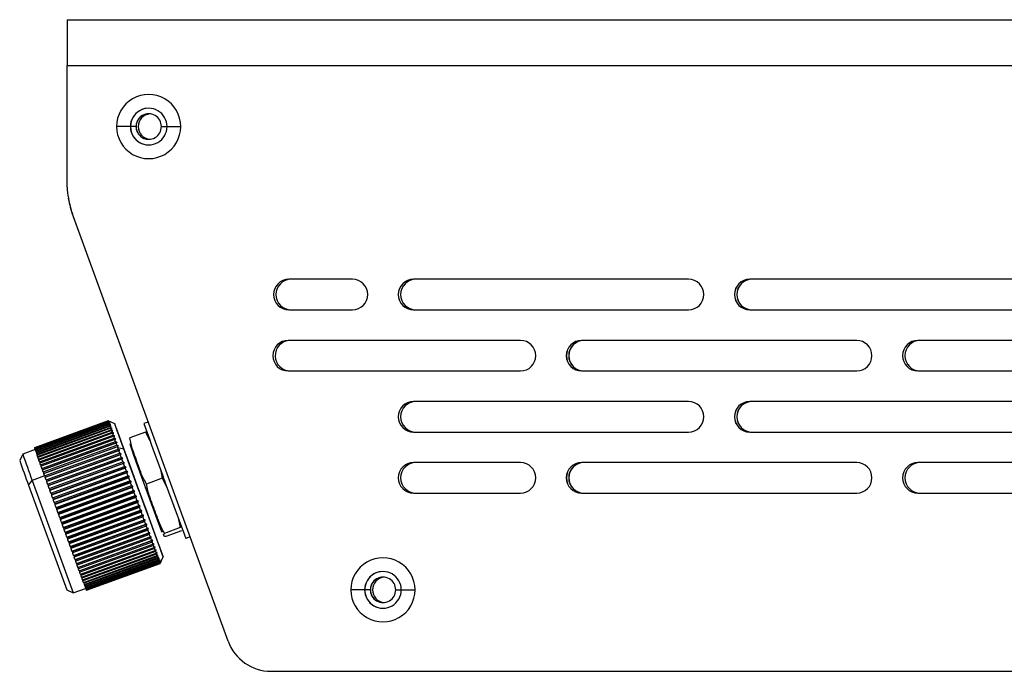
# Model space of a CAD drawing. Header units: millimetres. Extents: x -172 to 186, y -17 to 277.
# Tile 2 of 26: x -172 to -75, y 125 to 189. Entities that reach past the tile are written whole.
import ezdxf

# ---------------------------------------------------------------- set-up
doc = ezdxf.new("R2010")
doc.units = ezdxf.units.MM
doc.header["$PDSIZE"] = -1

msp = doc.modelspace()

# ---------------------------------------------------------------- linework, layer by layer
at = {"color": 7, "linetype": 'Continuous', "lineweight": 25}
for p, q in [((-166.97, 188.858), (-166.981, 184.358)), ((-166.97, 188.858), (-1.758, 188.858)), ((-166.981, 184.358), (-1.977, 184.358)), ((-166.981, 172.401), (-166.981, 184.358)), ((-160.217, 178.358), (-162.131, 178.358)), ((-160.01, 178.358), (-160.002, 178.358)), ((-157.725, 178.358), (-155.831, 178.358)), ((-166.491, 169.859), (-166.851, 171.33)), ((-151.19, 127.819), (-166.491, 169.859)), ((-138.981, 163.358), (-145.221, 163.358)), ((-105.981, 163.358), (-132.981, 163.358)), ((-72.981, 163.358), (-99.981, 163.358)), ((-145.221, 160.358), (-138.981, 160.358)), ((-132.981, 160.358), (-105.981, 160.358)), ((-99.981, 160.358), (-72.981, 160.358)), ((-122.477, 157.358), (-145.221, 157.356)), ((-144.987, 157.356), (-144.99, 157.356)), ((-89.481, 157.358), (-116.481, 157.358)), ((-56.481, 157.358), (-83.481, 157.358)), ((-145.292, 154.358), (-122.481, 154.358)), ((-116.481, 154.358), (-89.481, 154.358)), ((-83.481, 154.358), (-56.481, 154.358)), ((-105.981, 151.358), (-132.981, 151.358)), ((-72.981, 151.358), (-99.981, 151.358)), ((-162.95, 149.454), (-170.186, 146.821)), ((-170.186, 146.82), (-162.95, 149.454)), ((-162.949, 149.448), (-170.184, 146.815)), ((-170.178, 146.797), (-162.943, 149.43)), ((-162.936, 149.411), (-170.172, 146.778)), ((-170.159, 146.739), (-162.923, 149.373)), ((-162.912, 149.34), (-170.147, 146.706)), ((-170.127, 146.648), (-162.891, 149.281)), ((-162.875, 149.235), (-170.111, 146.602)), ((-170.083, 146.523), (-162.847, 149.157)), ((-162.826, 149.098), (-170.062, 146.464)), ((-170.027, 146.366), (-162.791, 149)), ((-162.765, 148.928), (-170.001, 146.294)), ((-162.309, 149.155), (-162.95, 149.454)), ((-162.936, 149.411), (-162.923, 149.373)), ((-162.912, 149.34), (-162.891, 149.281)), ((-162.875, 149.235), (-162.847, 149.157)), ((-162.826, 149.098), (-162.791, 149)), ((-162.765, 148.928), (-162.724, 148.811)), ((-159.023, 149.341), (-159.447, 149.186)), ((-169.959, 146.177), (-162.724, 148.811)), ((-162.693, 148.726), (-169.929, 146.092)), ((-169.88, 145.957), (-162.645, 148.591)), ((-162.61, 148.494), (-169.845, 145.86)), ((-169.79, 145.707), (-162.555, 148.341)), ((-162.516, 148.232), (-169.751, 145.599)), ((-169.69, 145.429), (-162.454, 148.062)), ((-162.411, 147.942), (-169.647, 145.309)), ((-161.849, 147.917), (-161.866, 147.966)), ((-161.677, 147.45), (-161.849, 147.917)), ((-159.286, 148.35), (-160.83, 147.788)), ((-159.286, 148.35), (-158.856, 147.541)), ((-159.141, 148.335), (-159.286, 148.35)), ((-132.981, 148.358), (-105.981, 148.358)), ((-99.981, 148.358), (-72.981, 148.358)), ((-169.58, 145.123), (-162.344, 147.756)), ((-162.297, 147.626), (-169.533, 144.992)), ((-169.46, 144.791), (-162.224, 147.424)), ((-169.409, 144.652), (-162.075, 147.322)), ((-162.174, 147.284), (-169.409, 144.651)), ((-169.331, 144.435), (-162.096, 147.068)), ((-169.281, 144.297), (-161.946, 146.966)), ((-162.042, 146.919), (-169.277, 144.286)), ((-161.695, 147.498), (-161.677, 147.45)), ((-158.441, 138.565), (-161.695, 147.498)), ((-160.744, 147.194), (-160.838, 147.16)), ((-171.339, 146.188), (-171.638, 145.547)), ((-170.121, 146.631), (-171.339, 146.188)), ((-170.186, 146.82), (-170.184, 146.815)), ((-170.178, 146.797), (-170.172, 146.778)), ((-170.172, 146.778), (-170.159, 146.739)), ((-170.159, 146.739), (-170.147, 146.707)), ((-170.147, 146.706), (-170.127, 146.648)), ((-170.127, 146.648), (-170.11, 146.602)), ((-170.111, 146.602), (-170.083, 146.523)), ((-170.083, 146.523), (-170.061, 146.464)), ((-170.062, 146.464), (-170.027, 146.366)), ((-170.027, 146.366), (-170.001, 146.294)), ((-170.001, 146.294), (-169.959, 146.177)), ((-169.959, 146.177), (-169.928, 146.093)), ((-169.88, 145.957), (-169.845, 145.86)), ((-169.194, 144.056), (-161.959, 146.69)), ((-169.144, 143.919), (-161.81, 146.589)), ((-161.901, 146.532), (-169.137, 143.899)), ((-169.05, 143.657), (-161.814, 146.291)), ((-169, 143.522), (-161.666, 146.191)), ((-161.754, 146.125), (-168.99, 143.492)), ((-161.423, 146.684), (-162, 146.805)), ((-169.79, 145.707), (-169.751, 145.599)), ((-169.69, 145.429), (-169.647, 145.309)), ((-169.58, 145.123), (-169.532, 144.993)), ((-168.898, 143.24), (-161.663, 145.873)), ((-168.85, 143.107), (-161.515, 145.776)), ((-161.6, 145.701), (-168.836, 143.067)), ((-168.741, 142.805), (-161.505, 145.439)), ((-168.693, 142.675), (-161.359, 145.345)), ((-161.44, 145.26), (-168.676, 142.626)), ((-168.578, 142.356), (-161.342, 144.99)), ((-122.481, 145.358), (-132.981, 145.358)), ((-89.481, 145.358), (-116.481, 145.358)), ((-56.481, 145.358), (-83.481, 145.358)), ((-169.194, 144.055), (-170.415, 143.61)), ((-169.46, 144.791), (-169.409, 144.652)), ((-169.409, 144.652), (-169.409, 144.651)), ((-169.331, 144.435), (-169.281, 144.297)), ((-169.281, 144.297), (-169.277, 144.286)), ((-169.194, 144.056), (-169.144, 143.919)), ((-168.532, 142.23), (-161.197, 144.899)), ((-161.276, 144.806), (-168.511, 142.172)), ((-168.41, 141.895), (-161.175, 144.528)), ((-168.366, 141.773), (-161.031, 144.442)), ((-161.106, 144.34), (-168.342, 141.706)), ((-168.239, 141.423), (-161.004, 144.057)), ((-157.831, 144.711), (-157.643, 143.814)), ((-170.777, 143.147), (-170.415, 143.61)), ((-170.777, 143.147), (-167.021, 132.861)), ((-170.415, 143.61), (-166.38, 132.563)), ((-169.144, 143.919), (-169.137, 143.899)), ((-169.05, 143.657), (-169, 143.522)), ((-169, 143.522), (-168.99, 143.492)), ((-168.898, 143.24), (-168.85, 143.107)), ((-168.85, 143.107), (-168.836, 143.067)), ((-168.196, 141.306), (-160.862, 143.976)), ((-160.934, 143.865), (-168.169, 141.232)), ((-168.065, 140.944), (-160.829, 143.578)), ((-168.024, 140.833), (-160.69, 143.502)), ((-160.759, 143.383), (-167.994, 140.75)), ((-167.889, 140.459), (-160.653, 143.093)), ((-157.643, 143.814), (-159.187, 143.252)), ((-157.643, 143.814), (-157.189, 142.946)), ((-168.741, 142.805), (-168.693, 142.675)), ((-168.693, 142.675), (-168.676, 142.626)), ((-168.578, 142.356), (-168.532, 142.23)), ((-168.532, 142.23), (-168.511, 142.172)), ((-167.85, 140.354), (-160.516, 143.023)), ((-160.582, 142.897), (-167.818, 140.264)), ((-167.711, 139.971), (-160.476, 142.605)), ((-167.675, 139.873), (-160.34, 142.542)), ((-160.404, 142.409), (-167.64, 139.775)), ((-167.533, 139.483), (-160.298, 142.116)), ((-132.981, 142.358), (-122.481, 142.358)), ((-116.481, 142.358), (-89.481, 142.358)), ((-83.481, 142.358), (-56.481, 142.358)), ((-168.41, 141.895), (-168.366, 141.773)), ((-168.366, 141.773), (-168.342, 141.706)), ((-168.239, 141.423), (-168.196, 141.306)), ((-168.196, 141.306), (-168.169, 141.232)), ((-167.5, 139.391), (-160.165, 142.061)), ((-160.226, 141.92), (-167.462, 139.287)), ((-167.356, 138.996), (-160.12, 141.629)), ((-167.325, 138.912), (-159.991, 141.581)), ((-160.049, 141.435), (-167.285, 138.801)), ((-167.18, 138.513), (-159.944, 141.147)), ((-167.152, 138.436), (-159.817, 141.106)), ((-168.065, 140.944), (-168.024, 140.833)), ((-168.024, 140.833), (-167.994, 140.75)), ((-167.889, 140.459), (-167.85, 140.354)), ((-167.85, 140.354), (-167.818, 140.264)), ((-159.874, 140.954), (-167.11, 138.321)), ((-167.006, 138.036), (-159.771, 140.67)), ((-166.981, 137.968), (-159.647, 140.638)), ((-159.702, 140.481), (-166.937, 137.847)), ((-166.836, 137.569), (-159.6, 140.202)), ((-166.814, 137.509), (-159.479, 140.178)), ((-167.711, 139.971), (-167.675, 139.873)), ((-167.675, 139.873), (-167.64, 139.775)), ((-167.533, 139.483), (-167.5, 139.391)), ((-167.5, 139.391), (-167.462, 139.287)), ((-159.533, 140.017), (-166.768, 137.384)), ((-166.669, 137.112), (-159.433, 139.745)), ((-166.65, 137.061), (-159.316, 139.73)), ((-159.368, 139.565), (-166.603, 136.932)), ((-166.507, 136.668), (-159.271, 139.301)), ((-166.491, 136.626), (-159.157, 139.296)), ((-156.085, 139.923), (-155.873, 138.968)), ((-167.356, 138.996), (-167.325, 138.912)), ((-167.325, 138.912), (-167.285, 138.801)), ((-167.18, 138.513), (-167.152, 138.436)), ((-167.152, 138.436), (-167.11, 138.321)), ((-159.208, 139.127), (-166.443, 136.494)), ((-166.35, 136.24), (-159.115, 138.873)), ((-166.338, 136.207), (-159.004, 138.877)), ((-159.054, 138.706), (-166.289, 136.072)), ((-166.2, 135.829), (-158.964, 138.462)), ((-166.191, 135.806), (-158.857, 138.475)), ((-158.906, 138.302), (-166.142, 135.669)), ((-158.56, 138.819), (-158.538, 138.828)), ((-157.62, 138.61), (-157.714, 138.575)), ((-157.714, 138.575), (-157.711, 138.568)), ((-157.711, 138.568), (-157.617, 138.603)), ((-155.873, 138.968), (-157.417, 138.406)), ((-155.746, 138.658), (-157.29, 138.096)), ((-167.006, 138.036), (-166.981, 137.968)), ((-166.981, 137.968), (-166.937, 137.847)), ((-166.836, 137.569), (-166.814, 137.509)), ((-166.814, 137.509), (-166.768, 137.384)), ((-166.057, 135.437), (-158.821, 138.071)), ((-166.052, 135.424), (-158.717, 138.093)), ((-158.766, 137.919), (-166.001, 135.286)), ((-165.921, 135.067), (-158.686, 137.701)), ((-165.92, 135.064), (-158.585, 137.733)), ((-158.634, 137.558), (-165.869, 134.925)), ((-165.794, 134.72), (-158.558, 137.354)), ((-154.919, 138.064), (-155.343, 137.91)), ((-166.669, 137.112), (-166.65, 137.061)), ((-166.65, 137.061), (-166.603, 136.932)), ((-166.507, 136.668), (-166.491, 136.626)), ((-166.491, 136.626), (-166.443, 136.494)), ((-158.51, 137.221), (-165.745, 134.588)), ((-165.676, 134.398), (-158.44, 137.031)), ((-158.395, 136.909), (-165.631, 134.276)), ((-165.567, 134.102), (-158.332, 136.736)), ((-158.291, 136.625), (-165.526, 133.991)), ((-165.469, 133.834), (-158.233, 136.468)), ((-158.196, 136.368), (-165.432, 133.735)), ((-166.35, 136.24), (-166.338, 136.207)), ((-166.338, 136.207), (-166.289, 136.072)), ((-166.2, 135.829), (-166.191, 135.806)), ((-166.191, 135.806), (-166.142, 135.669)), ((-166.057, 135.437), (-166.052, 135.424)), ((-166.052, 135.424), (-166.001, 135.286)), ((-165.381, 133.596), (-158.145, 136.229)), ((-158.113, 136.142), (-165.348, 133.508)), ((-165.304, 133.387), (-158.068, 136.021)), ((-158.04, 135.946), (-165.276, 133.312)), ((-165.238, 133.21), (-158.002, 135.844)), ((-157.979, 135.782), (-165.215, 133.148)), ((-165.184, 133.065), (-157.948, 135.699)), ((-157.93, 135.65), (-165.166, 133.017)), ((-165.142, 132.954), (-157.906, 135.587)), ((-157.893, 135.552), (-165.129, 132.918)), ((-165.112, 132.875), (-157.877, 135.509)), ((-157.868, 135.487), (-165.104, 132.853)), ((-165.095, 132.83), (-157.859, 135.464)), ((-157.856, 135.456), (-165.091, 132.822)), ((-165.09, 132.819), (-157.854, 135.453)), ((-158.113, 136.142), (-158.068, 136.021)), ((-158.04, 135.946), (-158.002, 135.844)), ((-157.979, 135.782), (-157.948, 135.699)), ((-157.93, 135.65), (-157.906, 135.587)), ((-157.893, 135.552), (-157.877, 135.509)), ((-157.854, 135.453), (-157.555, 136.094)), ((-165.921, 135.067), (-165.92, 135.064)), ((-165.92, 135.064), (-165.869, 134.925)), ((-165.794, 134.72), (-165.745, 134.588)), ((-165.676, 134.398), (-165.631, 134.276)), ((-165.567, 134.102), (-165.526, 133.991)), ((-165.468, 133.834), (-165.432, 133.735)), ((-165.38, 133.596), (-165.348, 133.508)), ((-165.348, 133.508), (-165.304, 133.387)), ((-165.303, 133.387), (-165.276, 133.312)), ((-167.021, 132.861), (-166.38, 132.563)), ((-166.38, 132.563), (-165.162, 133.006)), ((-165.276, 133.312), (-165.238, 133.21)), ((-165.238, 133.21), (-165.215, 133.148)), ((-165.215, 133.148), (-165.184, 133.065)), ((-165.184, 133.066), (-165.166, 133.017)), ((-165.166, 133.017), (-165.142, 132.954)), ((-165.142, 132.954), (-165.129, 132.918)), ((-165.129, 132.918), (-165.112, 132.875)), ((-165.112, 132.875), (-165.104, 132.853)), ((-165.094, 132.831), (-165.091, 132.822)), ((-137.217, 132.858), (-139.131, 132.858)), ((-137.01, 132.858), (-137.002, 132.858)), ((-134.725, 132.858), (-132.831, 132.858)), ((-146.961, 124.858), (-6.477, 124.858))]:
    msp.add_line(p, q, dxfattribs=at)
at = {"color": 7, "linetype": 'Continuous'}
for p, q in [((-159.932, 142.625), (-161.993, 148.318)), ((-157.395, 143.548), (-157.405, 143.548)), ((-159.932, 142.625), (-159.102, 140.365)), ((-159.274, 142.864), (-157.954, 139.235)), ((-159.274, 142.864), (-159.104, 142.449))]:
    msp.add_line(p, q, dxfattribs=at)
at = {"color": 7, "linetype": 'Continuous', "lineweight": 25, "flags": 128}
for points in [[(-161.866, 147.966), (-162.092, 148.577), (-162.24, 148.976), (-162.306, 149.149), (-162.287, 149.088), (-162.185, 148.798), (-162.002, 148.287), (-161.745, 147.574), (-161.423, 146.684)], [(-162.645, 148.591), (-162.651, 148.608), (-162.657, 148.625), (-162.663, 148.643), (-162.669, 148.66), (-162.675, 148.676), (-162.681, 148.693), (-162.687, 148.71), (-162.693, 148.726)], [(-162.555, 148.341), (-162.562, 148.36), (-162.569, 148.38), (-162.576, 148.399), (-162.583, 148.419), (-162.59, 148.438), (-162.596, 148.457), (-162.603, 148.475), (-162.61, 148.494)], [(-162.454, 148.062), (-162.462, 148.084), (-162.47, 148.106), (-162.478, 148.127), (-162.486, 148.148), (-162.493, 148.17), (-162.501, 148.191), (-162.508, 148.211), (-162.516, 148.232)], [(-162.344, 147.756), (-162.353, 147.78), (-162.361, 147.804), (-162.37, 147.827), (-162.378, 147.851), (-162.387, 147.874), (-162.395, 147.897), (-162.403, 147.92), (-162.411, 147.942)], [(-158.538, 138.828), (-158.993, 140.083), (-159.502, 141.486), (-160.037, 142.955), (-160.565, 144.405), (-161.057, 145.752), (-161.483, 146.916), (-161.819, 147.832), (-162.046, 148.444), (-162.149, 148.719), (-162.124, 148.639), (-161.972, 148.21), (-161.701, 147.456), (-161.327, 146.422)], [(-162.224, 147.424), (-162.234, 147.45), (-162.243, 147.476), (-162.252, 147.501), (-162.261, 147.526), (-162.27, 147.551), (-162.279, 147.576), (-162.288, 147.601), (-162.297, 147.626)], [(-162.096, 147.068), (-162.106, 147.096), (-162.115, 147.123), (-162.125, 147.15), (-162.135, 147.177), (-162.145, 147.204), (-162.154, 147.231), (-162.164, 147.258), (-162.174, 147.284)], [(-162, 146.805), (-162.006, 146.82), (-162.011, 146.834), (-162.016, 146.848), (-162.021, 146.863), (-162.026, 146.877), (-162.031, 146.891), (-162.036, 146.905), (-162.042, 146.919)], [(-169.88, 145.957), (-169.887, 145.975), (-169.893, 145.992), (-169.899, 146.009), (-169.905, 146.026), (-169.911, 146.043), (-169.917, 146.06), (-169.923, 146.076), (-169.929, 146.092)], [(-161.959, 146.69), (-161.964, 146.705), (-161.969, 146.719), (-161.974, 146.734), (-161.98, 146.748), (-161.985, 146.762), (-161.99, 146.777), (-161.995, 146.791), (-162, 146.805)], [(-161.814, 146.291), (-161.825, 146.321), (-161.836, 146.352), (-161.847, 146.382), (-161.858, 146.412), (-161.869, 146.442), (-161.88, 146.472), (-161.891, 146.502), (-161.901, 146.532)], [(-161.663, 145.873), (-161.674, 145.905), (-161.686, 145.937), (-161.697, 145.968), (-161.709, 146), (-161.72, 146.031), (-161.732, 146.063), (-161.743, 146.094), (-161.754, 146.125)], [(-161.423, 146.684), (-160.974, 145.444), (-160.472, 144.063), (-159.944, 142.609), (-159.415, 141.156), (-158.911, 139.777), (-158.459, 138.541), (-158.081, 137.509), (-157.796, 136.734), (-157.617, 136.254), (-157.555, 136.094), (-157.612, 136.261), (-157.786, 136.747), (-158.067, 137.528), (-158.441, 138.565)], [(-161.327, 146.422), (-160.872, 145.166), (-160.362, 143.763), (-159.828, 142.294), (-159.3, 140.844), (-158.808, 139.498), (-158.382, 138.333), (-158.045, 137.417), (-157.819, 136.805), (-157.715, 136.53), (-157.74, 136.61), (-157.893, 137.039), (-158.164, 137.793), (-158.538, 138.828)], [(-169.79, 145.707), (-169.797, 145.727), (-169.805, 145.746), (-169.811, 145.766), (-169.818, 145.785), (-169.825, 145.804), (-169.832, 145.823), (-169.839, 145.842), (-169.845, 145.86)], [(-169.69, 145.429), (-169.698, 145.45), (-169.706, 145.472), (-169.713, 145.494), (-169.721, 145.515), (-169.729, 145.536), (-169.736, 145.557), (-169.744, 145.578), (-169.751, 145.599)], [(-169.58, 145.123), (-169.588, 145.146), (-169.597, 145.17), (-169.605, 145.194), (-169.614, 145.217), (-169.622, 145.24), (-169.63, 145.263), (-169.639, 145.286), (-169.647, 145.309)], [(-169.46, 144.791), (-169.469, 144.817), (-169.478, 144.842), (-169.488, 144.868), (-169.497, 144.893), (-169.506, 144.918), (-169.515, 144.943), (-169.524, 144.968), (-169.533, 144.992)], [(-161.505, 145.439), (-161.517, 145.472), (-161.529, 145.505), (-161.541, 145.538), (-161.553, 145.57), (-161.565, 145.603), (-161.577, 145.636), (-161.588, 145.668), (-161.6, 145.701)], [(-161.342, 144.99), (-161.355, 145.024), (-161.367, 145.058), (-161.379, 145.092), (-161.392, 145.125), (-161.404, 145.159), (-161.416, 145.193), (-161.428, 145.226), (-161.44, 145.26)], [(-169.331, 144.435), (-169.341, 144.462), (-169.351, 144.49), (-169.361, 144.517), (-169.371, 144.544), (-169.38, 144.571), (-169.39, 144.598), (-169.4, 144.624), (-169.409, 144.651)], [(-169.194, 144.056), (-169.205, 144.086), (-169.215, 144.114), (-169.226, 144.143), (-169.236, 144.172), (-169.246, 144.201), (-169.257, 144.229), (-169.267, 144.257), (-169.277, 144.286)], [(-161.175, 144.528), (-161.187, 144.563), (-161.2, 144.598), (-161.213, 144.633), (-161.225, 144.668), (-161.238, 144.702), (-161.25, 144.737), (-161.263, 144.771), (-161.276, 144.806)], [(-161.004, 144.057), (-161.016, 144.092), (-161.029, 144.128), (-161.042, 144.163), (-161.055, 144.199), (-161.068, 144.234), (-161.081, 144.27), (-161.094, 144.305), (-161.106, 144.34)], [(-169.05, 143.657), (-169.061, 143.688), (-169.072, 143.718), (-169.083, 143.749), (-169.094, 143.779), (-169.105, 143.809), (-169.116, 143.839), (-169.126, 143.869), (-169.137, 143.899)], [(-168.898, 143.24), (-168.91, 143.271), (-168.921, 143.303), (-168.933, 143.335), (-168.944, 143.366), (-168.956, 143.398), (-168.967, 143.429), (-168.978, 143.461), (-168.99, 143.492)], [(-168.741, 142.805), (-168.753, 142.838), (-168.765, 142.871), (-168.777, 142.904), (-168.789, 142.937), (-168.8, 142.969), (-168.812, 143.002), (-168.824, 143.035), (-168.836, 143.067)], [(-160.829, 143.578), (-160.842, 143.614), (-160.856, 143.65), (-160.869, 143.686), (-160.882, 143.722), (-160.895, 143.758), (-160.908, 143.793), (-160.921, 143.829), (-160.934, 143.865)], [(-160.653, 143.093), (-160.666, 143.129), (-160.68, 143.166), (-160.693, 143.202), (-160.706, 143.238), (-160.719, 143.275), (-160.732, 143.311), (-160.746, 143.347), (-160.759, 143.383)], [(-168.578, 142.356), (-168.59, 142.39), (-168.603, 142.424), (-168.615, 142.458), (-168.627, 142.492), (-168.639, 142.526), (-168.652, 142.559), (-168.664, 142.593), (-168.676, 142.626)], [(-168.41, 141.895), (-168.423, 141.93), (-168.436, 141.965), (-168.448, 141.999), (-168.461, 142.034), (-168.474, 142.069), (-168.486, 142.103), (-168.499, 142.138), (-168.511, 142.172)], [(-160.476, 142.605), (-160.489, 142.642), (-160.502, 142.678), (-160.515, 142.715), (-160.529, 142.751), (-160.542, 142.788), (-160.555, 142.824), (-160.569, 142.861), (-160.582, 142.897)], [(-160.298, 142.116), (-160.311, 142.153), (-160.324, 142.189), (-160.338, 142.226), (-160.351, 142.263), (-160.364, 142.299), (-160.378, 142.336), (-160.391, 142.372), (-160.404, 142.409)], [(-168.239, 141.423), (-168.252, 141.459), (-168.265, 141.494), (-168.278, 141.53), (-168.291, 141.565), (-168.304, 141.601), (-168.316, 141.636), (-168.329, 141.671), (-168.342, 141.706)], [(-168.065, 140.944), (-168.078, 140.98), (-168.091, 141.016), (-168.104, 141.052), (-168.117, 141.088), (-168.13, 141.124), (-168.143, 141.16), (-168.156, 141.196), (-168.169, 141.232)], [(-160.12, 141.629), (-160.134, 141.666), (-160.147, 141.702), (-160.16, 141.738), (-160.173, 141.775), (-160.187, 141.811), (-160.2, 141.848), (-160.213, 141.884), (-160.226, 141.92)], [(-159.944, 141.147), (-159.958, 141.182), (-159.971, 141.218), (-159.984, 141.254), (-159.997, 141.29), (-160.01, 141.326), (-160.023, 141.363), (-160.036, 141.399), (-160.049, 141.435)], [(-167.889, 140.459), (-167.902, 140.496), (-167.915, 140.532), (-167.928, 140.568), (-167.942, 140.605), (-167.955, 140.641), (-167.968, 140.677), (-167.981, 140.714), (-167.994, 140.75)], [(-167.711, 139.971), (-167.725, 140.008), (-167.738, 140.045), (-167.751, 140.081), (-167.764, 140.118), (-167.778, 140.154), (-167.791, 140.191), (-167.804, 140.227), (-167.818, 140.264)], [(-159.771, 140.67), (-159.784, 140.705), (-159.797, 140.741), (-159.809, 140.776), (-159.822, 140.812), (-159.835, 140.847), (-159.848, 140.883), (-159.861, 140.918), (-159.874, 140.954)], [(-159.6, 140.202), (-159.613, 140.237), (-159.625, 140.271), (-159.638, 140.306), (-159.651, 140.341), (-159.663, 140.376), (-159.676, 140.411), (-159.689, 140.446), (-159.702, 140.481)], [(-167.533, 139.483), (-167.547, 139.519), (-167.56, 139.556), (-167.573, 139.592), (-167.587, 139.629), (-167.6, 139.665), (-167.613, 139.702), (-167.626, 139.739), (-167.64, 139.775)], [(-167.356, 138.996), (-167.369, 139.032), (-167.382, 139.069), (-167.396, 139.105), (-167.409, 139.141), (-167.422, 139.178), (-167.435, 139.214), (-167.449, 139.25), (-167.462, 139.287)], [(-159.433, 139.745), (-159.446, 139.779), (-159.458, 139.813), (-159.47, 139.847), (-159.483, 139.881), (-159.495, 139.915), (-159.508, 139.949), (-159.52, 139.983), (-159.533, 140.017)], [(-159.271, 139.301), (-159.283, 139.334), (-159.295, 139.367), (-159.307, 139.4), (-159.319, 139.433), (-159.331, 139.466), (-159.343, 139.499), (-159.355, 139.532), (-159.368, 139.565)], [(-167.18, 138.513), (-167.193, 138.549), (-167.206, 138.585), (-167.219, 138.621), (-167.232, 138.657), (-167.246, 138.693), (-167.259, 138.729), (-167.272, 138.765), (-167.285, 138.801)], [(-167.006, 138.036), (-167.019, 138.072), (-167.032, 138.107), (-167.045, 138.143), (-167.058, 138.178), (-167.071, 138.214), (-167.084, 138.249), (-167.097, 138.285), (-167.11, 138.321)], [(-159.115, 138.873), (-159.126, 138.905), (-159.138, 138.936), (-159.149, 138.968), (-159.161, 138.999), (-159.173, 139.031), (-159.184, 139.063), (-159.196, 139.095), (-159.208, 139.127)], [(-158.964, 138.462), (-158.975, 138.492), (-158.986, 138.522), (-158.998, 138.553), (-159.009, 138.583), (-159.02, 138.614), (-159.031, 138.644), (-159.042, 138.675), (-159.054, 138.706)], [(-158.821, 138.071), (-158.832, 138.099), (-158.842, 138.128), (-158.853, 138.157), (-158.863, 138.186), (-158.874, 138.215), (-158.885, 138.244), (-158.895, 138.273), (-158.906, 138.302)], [(-166.836, 137.569), (-166.848, 137.603), (-166.861, 137.638), (-166.874, 137.673), (-166.886, 137.707), (-166.899, 137.742), (-166.912, 137.777), (-166.925, 137.812), (-166.937, 137.847)], [(-166.669, 137.112), (-166.681, 137.145), (-166.694, 137.179), (-166.706, 137.213), (-166.718, 137.247), (-166.731, 137.281), (-166.743, 137.315), (-166.756, 137.349), (-166.768, 137.384)], [(-158.686, 137.701), (-158.695, 137.727), (-158.705, 137.754), (-158.715, 137.782), (-158.725, 137.809), (-158.735, 137.836), (-158.745, 137.864), (-158.756, 137.892), (-158.766, 137.919)], [(-158.558, 137.354), (-158.568, 137.379), (-158.577, 137.404), (-158.586, 137.429), (-158.596, 137.455), (-158.605, 137.48), (-158.614, 137.506), (-158.624, 137.532), (-158.634, 137.558)], [(-166.507, 136.668), (-166.519, 136.701), (-166.531, 136.733), (-166.543, 136.766), (-166.555, 136.799), (-166.567, 136.832), (-166.579, 136.865), (-166.591, 136.898), (-166.603, 136.932)], [(-166.35, 136.24), (-166.362, 136.271), (-166.373, 136.303), (-166.385, 136.334), (-166.397, 136.366), (-166.408, 136.398), (-166.42, 136.43), (-166.432, 136.462), (-166.443, 136.494)], [(-158.44, 137.031), (-158.449, 137.055), (-158.457, 137.078), (-158.466, 137.101), (-158.475, 137.125), (-158.483, 137.149), (-158.492, 137.173), (-158.501, 137.197), (-158.51, 137.221)], [(-158.332, 136.736), (-158.339, 136.757), (-158.347, 136.778), (-158.355, 136.8), (-158.363, 136.821), (-158.371, 136.843), (-158.379, 136.865), (-158.387, 136.887), (-158.395, 136.909)], [(-158.233, 136.468), (-158.24, 136.487), (-158.247, 136.506), (-158.254, 136.526), (-158.261, 136.545), (-158.269, 136.565), (-158.276, 136.585), (-158.283, 136.605), (-158.291, 136.625)], [(-158.145, 136.229), (-158.151, 136.246), (-158.158, 136.263), (-158.164, 136.28), (-158.17, 136.297), (-158.177, 136.315), (-158.183, 136.333), (-158.19, 136.35), (-158.196, 136.368)], [(-166.2, 135.829), (-166.211, 135.859), (-166.222, 135.889), (-166.233, 135.919), (-166.244, 135.95), (-166.255, 135.98), (-166.267, 136.011), (-166.278, 136.041), (-166.289, 136.072)], [(-166.057, 135.437), (-166.067, 135.466), (-166.078, 135.494), (-166.088, 135.523), (-166.099, 135.552), (-166.11, 135.581), (-166.12, 135.61), (-166.131, 135.639), (-166.142, 135.669)], [(-157.854, 135.453), (-157.854, 135.453), (-157.854, 135.453), (-157.854, 135.453), (-157.854, 135.453), (-157.854, 135.453), (-157.855, 135.454), (-157.855, 135.455), (-157.856, 135.456)], [(-165.921, 135.067), (-165.931, 135.094), (-165.941, 135.121), (-165.951, 135.148), (-165.961, 135.175), (-165.971, 135.203), (-165.981, 135.23), (-165.991, 135.258), (-166.001, 135.286)], [(-165.794, 134.72), (-165.803, 134.745), (-165.813, 134.77), (-165.822, 134.796), (-165.831, 134.821), (-165.841, 134.847), (-165.85, 134.873), (-165.86, 134.899), (-165.869, 134.925)], [(-165.676, 134.398), (-165.684, 134.421), (-165.693, 134.444), (-165.702, 134.468), (-165.71, 134.492), (-165.719, 134.515), (-165.728, 134.539), (-165.737, 134.563), (-165.745, 134.588)], [(-165.567, 134.102), (-165.575, 134.123), (-165.583, 134.145), (-165.591, 134.166), (-165.599, 134.188), (-165.607, 134.21), (-165.615, 134.232), (-165.623, 134.254), (-165.631, 134.276)], [(-165.469, 133.834), (-165.476, 133.853), (-165.483, 133.873), (-165.49, 133.892), (-165.497, 133.911), (-165.504, 133.931), (-165.512, 133.951), (-165.519, 133.971), (-165.526, 133.991)], [(-165.381, 133.596), (-165.387, 133.612), (-165.393, 133.629), (-165.399, 133.647), (-165.406, 133.664), (-165.412, 133.681), (-165.419, 133.699), (-165.425, 133.717), (-165.432, 133.735)], [(-165.09, 132.82), (-165.09, 132.82), (-165.09, 132.819), (-165.09, 132.819), (-165.09, 132.819), (-165.09, 132.82), (-165.09, 132.82), (-165.091, 132.821), (-165.091, 132.822)]]:
    msp.add_lwpolyline(points, dxfattribs=at)
at = {"color": 7, "linetype": 'Continuous', "lineweight": 25}
for centre, radius, start, end in [((-158.981, 178.358), 3.15, 359.99987, 180.00013), ((-158.977, 178.358), 1.8, 359.99986, 180.00014), ((-158.977, 178.358), 1.8, 90.00009, 180.00009), ((-158.975, 178.358), 1.25, 359.99986, 180.00014), ((-158.967, 178.358), 1.25, 90.00009, 180.00009), ((-158.76, 178.358), 1.25, 94.94113, 180.00008), ((-158.752, 178.358), 1.25, 95.12567, 180.00008), ((-158.981, 178.358), 3.15, 179.99987, 0.00013), ((-158.977, 178.358), 1.8, 179.99986, 0.00014), ((-158.977, 178.358), 1.8, 179.99991, 269.99991), ((-158.975, 178.358), 1.25, 179.99986, 0.00014), ((-158.967, 178.358), 1.25, 179.99991, 269.99991), ((-158.76, 178.358), 1.25, 179.99992, 265.05887), ((-158.752, 178.358), 1.25, 179.99992, 264.87433), ((-162.481, 172.401), 4.5, 180, 193.76022), ((-158.477, 172.702), 8.5, 187.91879, 199.99994), ((-145.221, 161.858), 1.5, 90.00014, 269.99986), ((-145.217, 161.858), 1.5, 90.00014, 269.99986), ((-144.99, 161.858), 1.5, 90.00014, 269.99986), ((-144.987, 161.858), 1.5, 90.00014, 269.99986), ((-138.981, 161.858), 1.5, 270.00014, 89.99986), ((-132.981, 161.858), 1.5, 90.00014, 269.99986), ((-132.977, 161.858), 1.5, 90.00014, 269.99986), ((-132.75, 161.858), 1.5, 90.00014, 269.99986), ((-132.746, 161.858), 1.5, 90.00014, 269.99986), ((-105.981, 161.858), 1.5, 270.00014, 89.99986), ((-99.981, 161.858), 1.5, 90.00014, 269.99986), ((-99.977, 161.858), 1.5, 90.00014, 269.99986), ((-99.75, 161.858), 1.5, 90.00014, 269.99986), ((-99.746, 161.858), 1.5, 90.00014, 269.99986), ((-145.292, 155.858), 1.5, 90.00014, 269.99989), ((-145.288, 155.858), 1.5, 90.00014, 269.99989), ((-145.061, 155.858), 1.5, 92.71012, 269.99988), ((-145.058, 155.858), 1.5, 92.7099, 269.99988), ((-145.292, 155.858), 1.5, 87.28492, 90), ((-122.481, 155.858), 1.5, 270.00014, 89.99986), ((-116.481, 155.858), 1.5, 90.00014, 269.99986), ((-116.477, 155.858), 1.5, 90.00014, 269.99986), ((-116.25, 155.858), 1.5, 90.00014, 269.99986), ((-116.246, 155.858), 1.5, 90.00014, 269.99986), ((-89.481, 155.858), 1.5, 270.00014, 89.99986), ((-83.481, 155.858), 1.5, 90.00014, 269.99986), ((-83.477, 155.858), 1.5, 90.00014, 269.99986), ((-83.25, 155.858), 1.5, 90.00014, 269.99986), ((-83.246, 155.858), 1.5, 90.00014, 269.99986), ((-132.981, 149.858), 1.5, 90.00014, 269.99986), ((-132.977, 149.858), 1.5, 90.00014, 269.99986), ((-132.75, 149.858), 1.5, 90.00014, 269.99986), ((-132.746, 149.858), 1.5, 90.00014, 269.99986), ((-105.981, 149.858), 1.5, 270.00014, 89.99986), ((-99.981, 149.858), 1.5, 90.00014, 269.99986), ((-99.977, 149.858), 1.5, 90.00014, 269.99986), ((-99.75, 149.858), 1.5, 90.00014, 269.99986), ((-99.746, 149.858), 1.5, 90.00014, 269.99986), ((-162.256, 149.661), 0.724, 197.08286, 198.5933), ((782.321, 485.576), 1000.043, 199.656182, 200.343706), ((579.185, 411.59), 785.848, 199.663196, 200.329213), ((22.227, 214.134), 205.145, 199.34228, 200.10708), ((-169.492, 147.027), 0.724, 197.08286, 198.5933), ((-18.543, 199.086), 162.187, 199.27516, 200.17582), ((-132.981, 143.858), 1.5, 90.00014, 269.99986), ((-132.977, 143.858), 1.5, 90.00014, 269.99986), ((-132.75, 143.858), 1.5, 90.00014, 269.99986), ((-132.746, 143.858), 1.5, 90.00014, 269.99986), ((-122.481, 143.858), 1.5, 270.00014, 89.99986), ((-116.481, 143.858), 1.5, 90.00014, 269.99986), ((-116.477, 143.858), 1.5, 90.00014, 269.99986), ((-116.25, 143.858), 1.5, 90.00014, 269.99986), ((-116.246, 143.858), 1.5, 90.00014, 269.99986), ((-89.481, 143.858), 1.5, 270.00014, 89.99986), ((-83.481, 143.858), 1.5, 90.00014, 269.99986), ((-83.477, 143.858), 1.5, 90.00014, 269.99986), ((-83.25, 143.858), 1.5, 90.00014, 269.99986), ((-83.246, 143.858), 1.5, 90.00014, 269.99986), ((-156.456, 136.035), 1.515, 201.2334, 202.15392), ((-135.981, 132.858), 3.15, 359.99987, 180.00013), ((-135.977, 132.858), 1.8, 359.99986, 180.00014), ((-135.977, 132.858), 1.8, 90.00009, 180.00009), ((-135.975, 132.858), 1.25, 359.99986, 180.00014), ((-135.967, 132.858), 1.25, 90.00009, 180.00009), ((-135.76, 132.858), 1.25, 94.94113, 180.00008), ((-135.752, 132.858), 1.25, 95.12567, 180.00008), ((-163.692, 133.402), 1.515, 201.2334, 202.15392), ((-135.981, 132.858), 3.15, 179.99987, 0.00013), ((-135.977, 132.858), 1.8, 179.99986, 0.00014), ((-135.977, 132.858), 1.8, 179.99991, 269.99991), ((-135.975, 132.858), 1.25, 179.99986, 0.00014), ((-135.967, 132.858), 1.25, 179.99991, 269.99991), ((-135.76, 132.858), 1.25, 179.99992, 265.05887), ((-135.752, 132.858), 1.25, 179.99992, 264.87433), ((-146.961, 129.358), 4.5, 199.99988, 269.99995)]:
    msp.add_arc(centre, radius, start, end, dxfattribs=at)
for points, knots in [([(-162.815, 149.389), (-162.84, 149.401), (-162.885, 149.423), (-162.93, 149.444), (-162.95, 149.454)], [0, 0, 0, 0, 0.56, 1, 1, 1, 1]), ([(-162.949, 149.448), (-162.924, 149.437), (-162.879, 149.418), (-162.834, 149.398), (-162.815, 149.389)], [0, 0, 0, 0, 0.56, 1, 1, 1, 1]), ([(-162.805, 149.359), (-162.831, 149.372), (-162.877, 149.396), (-162.923, 149.42), (-162.943, 149.43)], [0, 0, 0, 0, 0.56, 1, 1, 1, 1]), ([(-162.936, 149.411), (-162.912, 149.401), (-162.868, 149.384), (-162.824, 149.367), (-162.805, 149.359)], [0, 0, 0, 0, 0.56, 1, 1, 1, 1]), ([(-162.783, 149.295), (-162.809, 149.31), (-162.856, 149.336), (-162.903, 149.361), (-162.923, 149.373)], [0, 0, 0, 0, 0.56, 1, 1, 1, 1]), ([(-162.912, 149.34), (-162.888, 149.332), (-162.845, 149.317), (-162.802, 149.302), (-162.783, 149.295)], [0, 0, 0, 0, 0.56, 1, 1, 1, 1]), ([(-162.749, 149.199), (-162.776, 149.214), (-162.823, 149.242), (-162.87, 149.269), (-162.891, 149.281)], [0, 0, 0, 0, 0.56, 1, 1, 1, 1]), ([(-162.875, 149.235), (-162.852, 149.229), (-162.81, 149.216), (-162.768, 149.204), (-162.749, 149.199)], [0, 0, 0, 0, 0.56, 1, 1, 1, 1]), ([(-162.704, 149.07), (-162.73, 149.086), (-162.778, 149.115), (-162.826, 149.144), (-162.847, 149.157)], [0, 0, 0, 0, 0.56, 1, 1, 1, 1]), ([(-162.826, 149.098), (-162.803, 149.092), (-162.762, 149.083), (-162.722, 149.074), (-162.704, 149.07)], [0, 0, 0, 0, 0.56, 1, 1, 1, 1]), ([(-162.646, 148.908), (-162.673, 148.925), (-162.721, 148.956), (-162.77, 148.986), (-162.791, 149)], [0, 0, 0, 0, 0.56, 1, 1, 1, 1]), ([(-162.765, 148.928), (-162.743, 148.924), (-162.703, 148.918), (-162.664, 148.911), (-162.646, 148.908)], [0, 0, 0, 0, 0.56, 1, 1, 1, 1]), ([(-162.577, 148.716), (-162.604, 148.734), (-162.653, 148.765), (-162.702, 148.797), (-162.724, 148.811)], [0, 0, 0, 0, 0.56, 1, 1, 1, 1]), ([(-162.693, 148.726), (-162.672, 148.724), (-162.633, 148.721), (-162.594, 148.717), (-162.577, 148.716)], [0, 0, 0, 0, 0.56, 1, 1, 1, 1]), ([(-162.497, 148.493), (-162.525, 148.511), (-162.574, 148.544), (-162.623, 148.576), (-162.645, 148.591)], [0, 0, 0, 0, 0.56, 1, 1, 1, 1]), ([(-162.61, 148.494), (-162.589, 148.494), (-162.551, 148.493), (-162.514, 148.493), (-162.497, 148.493)], [0, 0, 0, 0, 0.56, 1, 1, 1, 1]), ([(-162.406, 148.241), (-162.434, 148.259), (-162.483, 148.293), (-162.533, 148.326), (-162.555, 148.341)], [0, 0, 0, 0, 0.56, 1, 1, 1, 1]), ([(-162.516, 148.232), (-162.495, 148.234), (-162.459, 148.237), (-162.422, 148.239), (-162.406, 148.241)], [0, 0, 0, 0, 0.56, 1, 1, 1, 1]), ([(-162.306, 147.96), (-162.333, 147.98), (-162.383, 148.014), (-162.433, 148.047), (-162.454, 148.062)], [0, 0, 0, 0, 0.56, 1, 1, 1, 1]), ([(-162.411, 147.942), (-162.391, 147.946), (-162.356, 147.952), (-162.321, 147.958), (-162.306, 147.96)], [0, 0, 0, 0, 0.56, 1, 1, 1, 1]), ([(-162.195, 147.654), (-162.223, 147.673), (-162.272, 147.707), (-162.322, 147.741), (-162.344, 147.756)], [0, 0, 0, 0, 0.56, 1, 1, 1, 1]), ([(-162.297, 147.626), (-162.278, 147.631), (-162.244, 147.64), (-162.21, 147.65), (-162.195, 147.654)], [0, 0, 0, 0, 0.56, 1, 1, 1, 1]), ([(-162.075, 147.322), (-162.103, 147.341), (-162.152, 147.375), (-162.202, 147.409), (-162.224, 147.424)], [0, 0, 0, 0, 0.56, 1, 1, 1, 1]), ([(-162.174, 147.284), (-162.155, 147.291), (-162.122, 147.304), (-162.089, 147.316), (-162.075, 147.322)], [0, 0, 0, 0, 0.56, 1, 1, 1, 1]), ([(-161.946, 146.966), (-161.974, 146.985), (-162.024, 147.02), (-162.074, 147.054), (-162.096, 147.068)], [0, 0, 0, 0, 0.56, 1, 1, 1, 1]), ([(-162.042, 146.919), (-162.024, 146.928), (-161.992, 146.944), (-161.96, 146.959), (-161.946, 146.966)], [0, 0, 0, 0, 0.56, 1, 1, 1, 1]), ([(-159.187, 143.252), (-159.385, 143.605), (-159.584, 143.96), (-159.726, 144.346), (-159.737, 144.375), (-159.773, 144.474), (-159.907, 144.844), (-160.135, 145.472), (-160.362, 146.099), (-160.498, 146.476), (-160.535, 146.576), (-160.68, 146.985), (-160.755, 147.388), (-160.83, 147.788)], [0, 0, 0, 0, 0.2492963, 0.2513873, 0.2552837, 0.2684927, 0.3165752, 0.4993986, 0.6828503, 0.730774, 0.7475534, 0.7494964, 1, 1, 1, 1]), ([(-161.81, 146.589), (-161.838, 146.608), (-161.887, 146.642), (-161.937, 146.675), (-161.959, 146.69)], [0, 0, 0, 0, 0.56, 1, 1, 1, 1]), ([(-161.901, 146.532), (-161.884, 146.543), (-161.854, 146.562), (-161.823, 146.58), (-161.81, 146.589)], [0, 0, 0, 0, 0.56, 1, 1, 1, 1]), ([(-161.666, 146.191), (-161.694, 146.21), (-161.743, 146.243), (-161.792, 146.276), (-161.814, 146.291)], [0, 0, 0, 0, 0.56, 1, 1, 1, 1]), ([(-161.754, 146.125), (-161.738, 146.138), (-161.708, 146.16), (-161.679, 146.182), (-161.666, 146.191)], [0, 0, 0, 0, 0.56, 1, 1, 1, 1]), ([(-161.515, 145.776), (-161.543, 145.794), (-161.592, 145.827), (-161.641, 145.859), (-161.663, 145.873)], [0, 0, 0, 0, 0.56, 1, 1, 1, 1]), ([(-161.6, 145.701), (-161.584, 145.715), (-161.556, 145.74), (-161.528, 145.765), (-161.515, 145.776)], [0, 0, 0, 0, 0.56, 1, 1, 1, 1]), ([(-161.359, 145.345), (-161.386, 145.362), (-161.435, 145.394), (-161.484, 145.425), (-161.505, 145.439)], [0, 0, 0, 0, 0.56, 1, 1, 1, 1]), ([(-161.44, 145.26), (-161.425, 145.276), (-161.398, 145.304), (-161.371, 145.332), (-161.359, 145.345)], [0, 0, 0, 0, 0.56, 1, 1, 1, 1]), ([(-161.197, 144.899), (-161.224, 144.916), (-161.273, 144.947), (-161.321, 144.977), (-161.342, 144.99)], [0, 0, 0, 0, 0.56, 1, 1, 1, 1]), ([(-161.276, 144.806), (-161.261, 144.823), (-161.235, 144.854), (-161.209, 144.886), (-161.197, 144.899)], [0, 0, 0, 0, 0.56, 1, 1, 1, 1]), ([(-161.031, 144.442), (-161.058, 144.459), (-161.106, 144.487), (-161.154, 144.516), (-161.175, 144.528)], [0, 0, 0, 0, 0.56, 1, 1, 1, 1]), ([(-161.106, 144.34), (-161.092, 144.359), (-161.067, 144.393), (-161.042, 144.427), (-161.031, 144.442)], [0, 0, 0, 0, 0.56, 1, 1, 1, 1]), ([(-160.862, 143.976), (-160.888, 143.991), (-160.935, 144.018), (-160.983, 144.045), (-161.004, 144.057)], [0, 0, 0, 0, 0.56, 1, 1, 1, 1]), ([(-160.934, 143.865), (-160.92, 143.886), (-160.896, 143.923), (-160.872, 143.96), (-160.862, 143.976)], [0, 0, 0, 0, 0.56, 1, 1, 1, 1]), ([(-160.69, 143.502), (-160.716, 143.516), (-160.762, 143.542), (-160.809, 143.567), (-160.829, 143.578)], [0, 0, 0, 0, 0.56, 1, 1, 1, 1]), ([(-160.759, 143.383), (-160.746, 143.406), (-160.723, 143.445), (-160.7, 143.485), (-160.69, 143.502)], [0, 0, 0, 0, 0.56, 1, 1, 1, 1]), ([(-160.516, 143.023), (-160.541, 143.036), (-160.587, 143.06), (-160.633, 143.083), (-160.653, 143.093)], [0, 0, 0, 0, 0.56, 1, 1, 1, 1]), ([(-157.417, 138.406), (-157.625, 138.785), (-157.835, 139.166), (-157.988, 139.578), (-158, 139.61), (-158.038, 139.715), (-158.183, 140.11), (-158.428, 140.781), (-158.673, 141.451), (-158.819, 141.853), (-158.859, 141.961), (-159.016, 142.398), (-159.102, 142.826), (-159.187, 143.252)], [0, 0, 0, 0, 0.249296, 0.251387, 0.255284, 0.268493, 0.316575, 0.499399, 0.68285, 0.730774, 0.747553, 0.749496, 1, 1, 1, 1]), ([(-157.512, 143.833), (-157.526, 143.833), (-157.552, 143.834), (-157.615, 143.82), (-157.643, 143.814)], [0, 0, 0, 0, 0.559243, 1, 1, 1, 1]), ([(-160.582, 142.897), (-160.569, 142.921), (-160.547, 142.963), (-160.525, 143.005), (-160.516, 143.023)], [0, 0, 0, 0, 0.56, 1, 1, 1, 1]), ([(-160.34, 142.542), (-160.366, 142.554), (-160.411, 142.575), (-160.456, 142.596), (-160.476, 142.605)], [0, 0, 0, 0, 0.56, 1, 1, 1, 1]), ([(-160.404, 142.409), (-160.392, 142.434), (-160.371, 142.478), (-160.35, 142.523), (-160.34, 142.542)], [0, 0, 0, 0, 0.56, 1, 1, 1, 1]), ([(-160.165, 142.061), (-160.19, 142.071), (-160.234, 142.09), (-160.278, 142.108), (-160.298, 142.116)], [0, 0, 0, 0, 0.56, 1, 1, 1, 1]), ([(-160.226, 141.92), (-160.215, 141.947), (-160.194, 141.993), (-160.174, 142.04), (-160.165, 142.061)], [0, 0, 0, 0, 0.56, 1, 1, 1, 1]), ([(-159.991, 141.581), (-160.015, 141.59), (-160.058, 141.606), (-160.101, 141.622), (-160.12, 141.629)], [0, 0, 0, 0, 0.56, 1, 1, 1, 1]), ([(-160.049, 141.435), (-160.038, 141.462), (-160.019, 141.511), (-159.999, 141.56), (-159.991, 141.581)], [0, 0, 0, 0, 0.56, 1, 1, 1, 1]), ([(-159.817, 141.106), (-159.841, 141.114), (-159.883, 141.127), (-159.926, 141.141), (-159.944, 141.147)], [0, 0, 0, 0, 0.56, 1, 1, 1, 1]), ([(-159.874, 140.954), (-159.864, 140.983), (-159.845, 141.033), (-159.826, 141.084), (-159.817, 141.106)], [0, 0, 0, 0, 0.56, 1, 1, 1, 1]), ([(-159.647, 140.638), (-159.67, 140.644), (-159.711, 140.655), (-159.752, 140.665), (-159.771, 140.67)], [0, 0, 0, 0, 0.56, 1, 1, 1, 1]), ([(-159.702, 140.481), (-159.691, 140.51), (-159.673, 140.562), (-159.655, 140.615), (-159.647, 140.638)], [0, 0, 0, 0, 0.56, 1, 1, 1, 1]), ([(-159.479, 140.178), (-159.502, 140.183), (-159.542, 140.191), (-159.582, 140.199), (-159.6, 140.202)], [0, 0, 0, 0, 0.56, 1, 1, 1, 1]), ([(-159.533, 140.017), (-159.522, 140.047), (-159.505, 140.101), (-159.487, 140.155), (-159.479, 140.178)], [0, 0, 0, 0, 0.56, 1, 1, 1, 1]), ([(-159.316, 139.73), (-159.338, 139.733), (-159.377, 139.738), (-159.416, 139.743), (-159.433, 139.745)], [0, 0, 0, 0, 0.56, 1, 1, 1, 1]), ([(-159.368, 139.565), (-159.358, 139.596), (-159.34, 139.651), (-159.323, 139.706), (-159.316, 139.73)], [0, 0, 0, 0, 0.56, 1, 1, 1, 1]), ([(-159.157, 139.296), (-159.178, 139.297), (-159.216, 139.299), (-159.254, 139.301), (-159.271, 139.301)], [0, 0, 0, 0, 0.56, 1, 1, 1, 1]), ([(-159.208, 139.127), (-159.198, 139.159), (-159.181, 139.215), (-159.164, 139.271), (-159.157, 139.296)], [0, 0, 0, 0, 0.56, 1, 1, 1, 1]), ([(-159.004, 138.877), (-159.024, 138.876), (-159.061, 138.875), (-159.098, 138.874), (-159.115, 138.873)], [0, 0, 0, 0, 0.56, 1, 1, 1, 1]), ([(-159.054, 138.706), (-159.044, 138.738), (-159.027, 138.795), (-159.011, 138.852), (-159.004, 138.877)], [0, 0, 0, 0, 0.56, 1, 1, 1, 1]), ([(-158.857, 138.475), (-158.877, 138.473), (-158.913, 138.469), (-158.949, 138.464), (-158.964, 138.462)], [0, 0, 0, 0, 0.56, 1, 1, 1, 1]), ([(-158.906, 138.302), (-158.897, 138.335), (-158.88, 138.392), (-158.864, 138.45), (-158.857, 138.475)], [0, 0, 0, 0, 0.56, 1, 1, 1, 1]), ([(-157.29, 138.096), (-157.362, 138.1), (-157.435, 138.103), (-157.448, 138.128), (-157.449, 138.13), (-157.452, 138.137), (-157.462, 138.162), (-157.48, 138.205), (-157.498, 138.248), (-157.508, 138.274), (-157.511, 138.28), (-157.52, 138.309), (-157.468, 138.358), (-157.417, 138.406)], [0, 0, 0, 0, 0.249296, 0.251387, 0.255284, 0.268493, 0.316575, 0.499399, 0.68285, 0.730774, 0.747553, 0.749496, 1, 1, 1, 1]), ([(-158.717, 138.093), (-158.737, 138.089), (-158.771, 138.082), (-158.806, 138.074), (-158.821, 138.071)], [0, 0, 0, 0, 0.56, 1, 1, 1, 1]), ([(-158.766, 137.919), (-158.757, 137.952), (-158.74, 138.01), (-158.724, 138.068), (-158.717, 138.093)], [0, 0, 0, 0, 0.56, 1, 1, 1, 1]), ([(-158.585, 137.733), (-158.604, 137.727), (-158.637, 137.716), (-158.671, 137.705), (-158.686, 137.701)], [0, 0, 0, 0, 0.56, 1, 1, 1, 1]), ([(-158.634, 137.558), (-158.624, 137.591), (-158.608, 137.649), (-158.592, 137.707), (-158.585, 137.733)], [0, 0, 0, 0, 0.56, 1, 1, 1, 1]), ([(-158.461, 137.396), (-158.48, 137.388), (-158.512, 137.374), (-158.544, 137.36), (-158.558, 137.354)], [0, 0, 0, 0, 0.56, 1, 1, 1, 1]), ([(-158.51, 137.221), (-158.501, 137.254), (-158.484, 137.312), (-158.469, 137.37), (-158.461, 137.396)], [0, 0, 0, 0, 0.56, 1, 1, 1, 1]), ([(-158.347, 137.083), (-158.364, 137.074), (-158.395, 137.056), (-158.426, 137.039), (-158.44, 137.031)], [0, 0, 0, 0, 0.56, 1, 1, 1, 1]), ([(-158.395, 136.909), (-158.386, 136.942), (-158.37, 137), (-158.354, 137.058), (-158.347, 137.083)], [0, 0, 0, 0, 0.56, 1, 1, 1, 1]), ([(-158.242, 136.797), (-158.258, 136.786), (-158.288, 136.765), (-158.318, 136.745), (-158.332, 136.736)], [0, 0, 0, 0, 0.56, 1, 1, 1, 1]), ([(-158.291, 136.625), (-158.282, 136.657), (-158.265, 136.714), (-158.249, 136.772), (-158.242, 136.797)], [0, 0, 0, 0, 0.56, 1, 1, 1, 1]), ([(-158.147, 136.539), (-158.163, 136.526), (-158.191, 136.502), (-158.22, 136.478), (-158.233, 136.468)], [0, 0, 0, 0, 0.56, 1, 1, 1, 1]), ([(-158.196, 136.368), (-158.187, 136.4), (-158.17, 136.457), (-158.154, 136.514), (-158.147, 136.539)], [0, 0, 0, 0, 0.56, 1, 1, 1, 1]), ([(-158.062, 136.309), (-158.077, 136.294), (-158.105, 136.268), (-158.133, 136.241), (-158.145, 136.229)], [0, 0, 0, 0, 0.56, 1, 1, 1, 1]), ([(-158.113, 136.142), (-158.103, 136.173), (-158.086, 136.229), (-158.069, 136.285), (-158.062, 136.309)], [0, 0, 0, 0, 0.56, 1, 1, 1, 1]), ([(-157.988, 136.11), (-158.003, 136.093), (-158.03, 136.064), (-158.056, 136.034), (-158.068, 136.021)], [0, 0, 0, 0, 0.56, 1, 1, 1, 1]), ([(-158.04, 135.946), (-158.031, 135.977), (-158.013, 136.031), (-157.996, 136.086), (-157.988, 136.11)], [0, 0, 0, 0, 0.56, 1, 1, 1, 1]), ([(-157.926, 135.942), (-157.94, 135.924), (-157.965, 135.891), (-157.991, 135.858), (-158.002, 135.844)], [0, 0, 0, 0, 0.56, 1, 1, 1, 1]), ([(-157.979, 135.782), (-157.969, 135.812), (-157.951, 135.865), (-157.934, 135.918), (-157.926, 135.942)], [0, 0, 0, 0, 0.56, 1, 1, 1, 1]), ([(-157.875, 135.806), (-157.889, 135.786), (-157.913, 135.75), (-157.938, 135.715), (-157.948, 135.699)], [0, 0, 0, 0, 0.56, 1, 1, 1, 1]), ([(-157.93, 135.65), (-157.92, 135.679), (-157.901, 135.731), (-157.883, 135.783), (-157.875, 135.806)], [0, 0, 0, 0, 0.56, 1, 1, 1, 1]), ([(-157.836, 135.702), (-157.849, 135.68), (-157.872, 135.642), (-157.896, 135.604), (-157.906, 135.587)], [0, 0, 0, 0, 0.56, 1, 1, 1, 1]), ([(-157.893, 135.552), (-157.882, 135.58), (-157.863, 135.63), (-157.844, 135.68), (-157.836, 135.702)], [0, 0, 0, 0, 0.56, 1, 1, 1, 1]), ([(-157.809, 135.631), (-157.822, 135.608), (-157.844, 135.567), (-157.867, 135.527), (-157.877, 135.509)], [0, 0, 0, 0, 0.56, 1, 1, 1, 1]), ([(-157.868, 135.487), (-157.857, 135.514), (-157.837, 135.562), (-157.818, 135.61), (-157.809, 135.631)], [0, 0, 0, 0, 0.56, 1, 1, 1, 1]), ([(-157.794, 135.594), (-157.806, 135.57), (-157.828, 135.526), (-157.85, 135.483), (-157.859, 135.464)], [0, 0, 0, 0, 0.56, 1, 1, 1, 1]), ([(-157.856, 135.456), (-157.844, 135.481), (-157.823, 135.528), (-157.803, 135.574), (-157.794, 135.594)], [0, 0, 0, 0, 0.56, 1, 1, 1, 1])]:
    msp.add_open_spline(points, degree=3, knots=knots, dxfattribs=at)
at = {"color": 7, "linetype": 'Continuous'}
for p in [(-157.395, 143.548), (-159.932, 142.625), (-159.274, 142.864)]:
    msp.add_point(p, dxfattribs=at)

doc.saveas('drawing.dxf')
